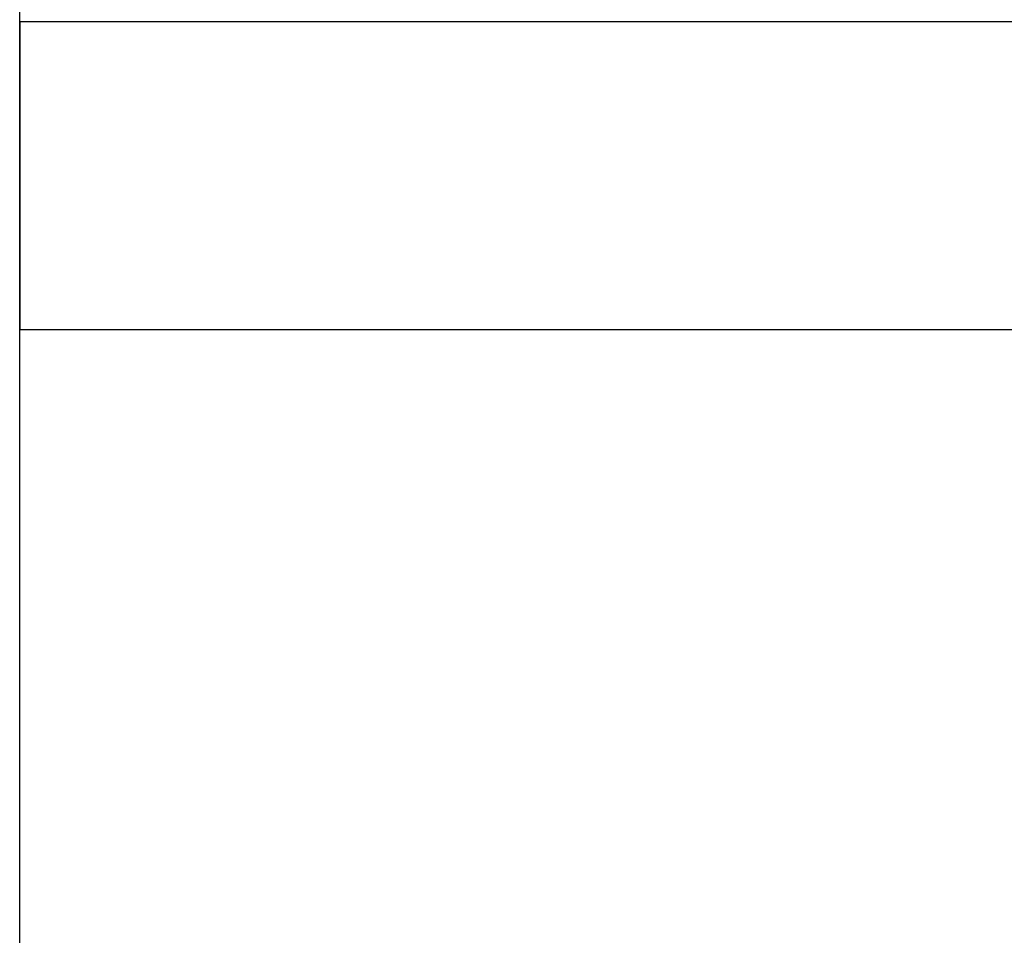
# Model space of a CAD drawing. Header units: metres. Extents: x 391.1 to 430.4, y 12.7 to 28.4.
# Tile 113 of 167: x 407.376 to 407.697, y 26.662 to 26.96. Entities that reach past the tile are written whole.
import ezdxf

# ---------------------------------------------------------------- set-up
doc = ezdxf.new("R2010")
doc.units = ezdxf.units.M
doc.layers.add('A-WALL-____-MCUT', color=7, linetype='Continuous', lineweight=25)
doc.layers.add('A-WALL-____-OTLN', color=7, linetype='Continuous', lineweight=25)

# ---------------------------------------------------------------- blocks, each defined once
blk = doc.blocks.new('Family - Envans PB-155465-02_CLI_AIGUA_P0')
at = {"layer": 'A-WALL-____-MCUT', "color": 253, "true_color": 0xaaaaaa}
blk.add_line((2.02746, 0.1), (0, 0.1), dxfattribs=at)
at = {"layer": 'A-WALL-____-OTLN', "color": 253, "true_color": 0xaaaaaa}
blk.add_line((2.02746, 0.1), (0, 0.1), dxfattribs=at)
blk = doc.blocks.new('Family - Envans PB-155549-02_CLI_AIGUA_P0')
at = {"layer": 'A-WALL-____-MCUT', "color": 253, "true_color": 0xaaaaaa}
for p, q in [((1.40281, 0.1), (0, 0.1)), ((0, 0.1), (0, 0)), ((0, 0), (1.40281, 0))]:
    blk.add_line(p, q, dxfattribs=at)
at = {"layer": 'A-WALL-____-OTLN', "color": 253, "true_color": 0xaaaaaa}
for p, q in [((1.40281, 0.1), (0, 0.1)), ((0, 0.1), (0, 0)), ((0, 0), (1.40281, 0))]:
    blk.add_line(p, q, dxfattribs=at)
at = {"layer": 'A-WALL-____-OTLN', "color": 253, "lineweight": 18, "true_color": 0xaaaaaa}
blk.add_line((0, 0), (1.40281, 0), dxfattribs=at)
blk = doc.blocks.new('LONDR55-XX_ZZ-ARQ-CAA-M3D-Londres55_ifc-1-02_CLI_AIGUA_P0')
at = {"layer": 'A-WALL-____-OTLN', "color": 253, "lineweight": 18, "true_color": 0xaaaaaa, "rotation": 270}
blk.add_blockref('Family - Envans PB-155465-02_CLI_AIGUA_P0', (407.27645, 28.07825), dxfattribs=at)
at = {"layer": 'A-WALL-____-OTLN', "color": 253, "lineweight": 18, "true_color": 0xaaaaaa}
blk.add_blockref('Family - Envans PB-155549-02_CLI_AIGUA_P0', (407.37645, 26.85938), dxfattribs=at)

msp = doc.modelspace()

# ---------------------------------------------------------------- block references
at = {"lineweight": 5}
msp.add_blockref('LONDR55-XX_ZZ-ARQ-CAA-M3D-Londres55_ifc-1-02_CLI_AIGUA_P0', (0, 0), dxfattribs=at)

doc.saveas('drawing.dxf')
